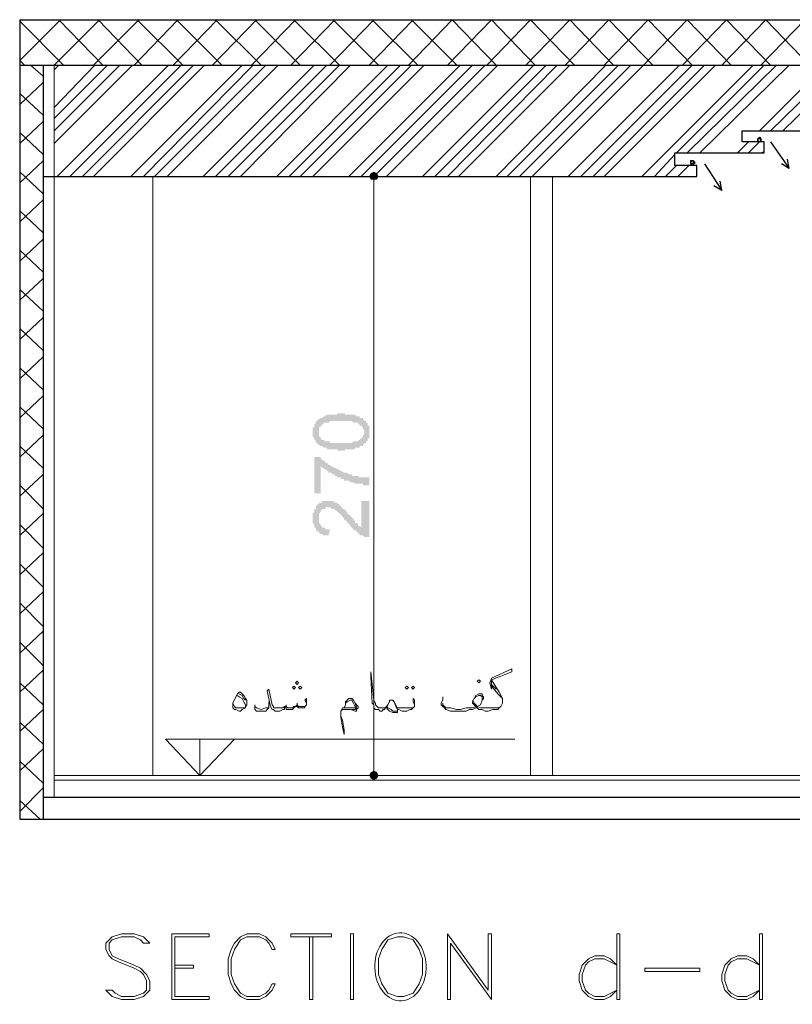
# Model space of a CAD drawing. Header units: metres. Extents: x 5.7 to 89.8, y 4 to 63.5.
# Tile 59 of 72: x 57.6 to 62.4, y 43.1 to 49.1. Entities that reach past the tile are written whole.
import ezdxf

# ---------------------------------------------------------------- set-up
doc = ezdxf.new("R2010")
doc.units = ezdxf.units.M
doc.header["$MEASUREMENT"] = 0
for name, color, linetype in [('PDF11_boresh-1', 7, 'Continuous'), ('PDF11_dim', 7, 'Continuous'), ('PDF11_halozen', 7, 'Continuous'), ('PDF11_hatch-borshi', 7, 'Continuous'), ('PDF11_kaff', 7, 'Continuous'), ('PDF11_Layer5', 7, 'Continuous'), ('PDF11_textt', 7, 'Continuous'), ('PDF11_wall', 7, 'Continuous'), ('PDF11_wall-asli', 7, 'Continuous')]:
    doc.layers.add(name, color=color, linetype=linetype)

msp = doc.modelspace()

# ---------------------------------------------------------------- hatches: boundary and pattern name
at = {"layer": 'PDF11_dim', "transparency": 33554559}
h = msp.add_hatch(color=256, dxfattribs=at)
h.paths.add_polyline_path([(59.6203, 46.4866), (59.6203, 46.4866), (59.6107, 46.4866), (59.6011, 46.4866), (59.6011, 46.4962), (59.5914, 46.4962), (59.5914, 46.4962), (59.5818, 46.4962), (59.5818, 46.4962), (59.5722, 46.4962), (59.5722, 46.4962), (59.5626, 46.4962), (59.5626, 46.4962), (59.5529, 46.4962), (59.5529, 46.4962), (59.5433, 46.4962), (59.5433, 46.4962), (59.5433, 46.4962), (59.5337, 46.4962), (59.5337, 46.5059), (59.524, 46.5059), (59.524, 46.5059), (59.524, 46.5059), (59.5144, 46.5059), (59.5144, 46.5059), (59.5048, 46.5155), (59.5048, 46.5155), (59.4951, 46.5155), (59.4951, 46.5155), (59.4855, 46.5251), (59.4855, 46.5251), (59.4855, 46.5251), (59.4759, 46.5251), (59.4759, 46.5347), (59.4759, 46.5347), (59.4662, 46.5347), (59.4662, 46.5444), (59.4662, 46.5444), (59.4662, 46.5444), (59.4566, 46.554), (59.4566, 46.554), (59.4566, 46.5636), (59.4566, 46.5636), (59.4566, 46.5636), (59.447, 46.5733), (59.447, 46.5733), (59.447, 46.5829), (59.447, 46.5829), (59.447, 46.5925), (59.447, 46.5925), (59.447, 46.6022), (59.447, 46.6022), (59.447, 46.6118), (59.447, 46.6118), (59.447, 46.6214), (59.447, 46.6214), (59.447, 46.6311), (59.447, 46.6311), (59.4566, 46.6311), (59.4566, 46.6407), (59.4566, 46.6407), (59.4566, 46.6503), (59.4566, 46.6503), (59.4566, 46.6503), (59.4662, 46.66), (59.4662, 46.66), (59.4662, 46.6696), (59.4759, 46.6696), (59.4759, 46.6696), (59.4759, 46.6792), (59.4855, 46.6792), (59.4855, 46.6792), (59.4951, 46.6888), (59.4951, 46.6888), (59.4951, 46.6888), (59.5048, 46.6888), (59.5048, 46.6888), (59.5144, 46.6985), (59.5144, 46.6985), (59.5144, 46.6985), (59.524, 46.6985), (59.524, 46.6985), (59.5337, 46.7081), (59.5337, 46.7081), (59.5433, 46.7081), (59.5433, 46.7081), (59.5529, 46.7081), (59.5529, 46.7081), (59.5529, 46.7081), (59.5626, 46.7081), (59.5626, 46.7081), (59.5722, 46.7081), (59.5722, 46.7081), (59.5818, 46.7081), (59.5818, 46.7081), (59.5914, 46.7081), (59.5914, 46.7081), (59.6011, 46.7177), (59.6011, 46.7177), (59.6107, 46.7177), (59.6203, 46.7177), (59.6203, 46.7177), (59.6203, 46.7177), (59.63, 46.7177), (59.63, 46.7177), (59.6396, 46.7177), (59.6492, 46.7081), (59.6492, 46.7081), (59.6589, 46.7081), (59.6589, 46.7081), (59.6685, 46.7081), (59.6685, 46.7081), (59.6781, 46.7081), (59.6781, 46.7081), (59.6878, 46.7081), (59.6878, 46.7081), (59.6974, 46.7081), (59.6974, 46.7081), (59.6974, 46.7081), (59.707, 46.7081), (59.707, 46.7081), (59.7167, 46.6985), (59.7167, 46.6985), (59.7167, 46.6985), (59.7263, 46.6985), (59.7263, 46.6985), (59.7359, 46.6985), (59.7359, 46.6888), (59.7455, 46.6888), (59.7455, 46.6888), (59.7552, 46.6888), (59.7552, 46.6792), (59.7552, 46.6792), (59.7648, 46.6792), (59.7648, 46.6792), (59.7648, 46.6696), (59.7744, 46.6696), (59.7744, 46.6696), (59.7744, 46.66), (59.7744, 46.66), (59.7841, 46.66), (59.7841, 46.6503), (59.7841, 46.6503), (59.7841, 46.6407), (59.7937, 46.6407), (59.7937, 46.6407), (59.7937, 46.6311), (59.7937, 46.6311), (59.7937, 46.6214), (59.7937, 46.6214), (59.7937, 46.6118), (59.7937, 46.6118), (59.7937, 46.6022), (59.7937, 46.6022), (59.7937, 46.5925), (59.7937, 46.5925), (59.7937, 46.5829), (59.7937, 46.5829), (59.7937, 46.5733), (59.7937, 46.5733), (59.7937, 46.5733), (59.7937, 46.5636), (59.7841, 46.5636), (59.7841, 46.554), (59.7841, 46.554), (59.7841, 46.5444), (59.7841, 46.5444), (59.7744, 46.5444), (59.7744, 46.5347), (59.7744, 46.5347), (59.7648, 46.5347), (59.7648, 46.5251), (59.7648, 46.5251), (59.7648, 46.5251), (59.7552, 46.5251), (59.7552, 46.5251), (59.7552, 46.5155), (59.7455, 46.5155), (59.7455, 46.5155), (59.7455, 46.5155), (59.7359, 46.5155), (59.7359, 46.5059), (59.7359, 46.5059), (59.7263, 46.5059), (59.7263, 46.5059), (59.7167, 46.5059), (59.7167, 46.5059), (59.707, 46.5059), (59.707, 46.4962), (59.707, 46.4962), (59.6974, 46.4962), (59.6974, 46.4962), (59.6878, 46.4962), (59.6878, 46.4962), (59.6781, 46.4962), (59.6685, 46.4962), (59.6685, 46.4962), (59.6589, 46.4962), (59.6589, 46.4962), (59.6492, 46.4962), (59.6492, 46.4962), (59.6396, 46.4866), (59.63, 46.4866), (59.63, 46.4866), (59.6203, 46.4866)], flags=0)
h.paths.add_polyline_path([(59.6203, 46.5347), (59.63, 46.5347), (59.6396, 46.5347), (59.6396, 46.5347), (59.6492, 46.5347), (59.6589, 46.5347), (59.6589, 46.5347), (59.6685, 46.5347), (59.6685, 46.5347), (59.6781, 46.5347), (59.6781, 46.5347), (59.6878, 46.5347), (59.6878, 46.5347), (59.6974, 46.5444), (59.6974, 46.5444), (59.707, 46.5444), (59.707, 46.5444), (59.707, 46.5444), (59.7167, 46.5444), (59.7167, 46.5444), (59.7263, 46.5444), (59.7263, 46.5444), (59.7263, 46.554), (59.7263, 46.554), (59.7359, 46.554), (59.7359, 46.554), (59.7359, 46.554), (59.7455, 46.5636), (59.7455, 46.5636), (59.7455, 46.5636), (59.7552, 46.5733), (59.7552, 46.5733), (59.7552, 46.5829), (59.7552, 46.5829), (59.7552, 46.5829), (59.7648, 46.5925), (59.7648, 46.5925), (59.7648, 46.6022), (59.7648, 46.6022), (59.7648, 46.6022), (59.7648, 46.6118), (59.7648, 46.6118), (59.7552, 46.6214), (59.7552, 46.6214), (59.7552, 46.6311), (59.7552, 46.6311), (59.7552, 46.6311), (59.7455, 46.6407), (59.7455, 46.6407), (59.7359, 46.6407), (59.7359, 46.6503), (59.7359, 46.6503), (59.7359, 46.6503), (59.7263, 46.6503), (59.7263, 46.66), (59.7263, 46.66), (59.7167, 46.66), (59.7167, 46.66), (59.7167, 46.66), (59.707, 46.66), (59.707, 46.66), (59.6974, 46.66), (59.6974, 46.66), (59.6878, 46.6696), (59.6878, 46.6696), (59.6878, 46.6696), (59.6781, 46.6696), (59.6685, 46.6696), (59.6685, 46.6696), (59.6589, 46.6696), (59.6589, 46.6696), (59.6492, 46.6696), (59.6396, 46.6696), (59.6396, 46.6696), (59.63, 46.6696), (59.6203, 46.6696), (59.6203, 46.6696), (59.6107, 46.6696), (59.6107, 46.6696), (59.6011, 46.6696), (59.5914, 46.6696), (59.5914, 46.6696), (59.5818, 46.6696), (59.5818, 46.6696), (59.5722, 46.6696), (59.5722, 46.6696), (59.5626, 46.6696), (59.5529, 46.6696), (59.5529, 46.6696), (59.5529, 46.6696), (59.5433, 46.66), (59.5433, 46.66), (59.5337, 46.66), (59.5337, 46.66), (59.524, 46.66), (59.524, 46.66), (59.524, 46.66), (59.5144, 46.66), (59.5144, 46.6503), (59.5144, 46.6503), (59.5144, 46.6503), (59.5144, 46.6503), (59.5048, 46.6503), (59.5048, 46.6407), (59.4951, 46.6407), (59.4951, 46.6407), (59.4951, 46.6311), (59.4855, 46.6311), (59.4855, 46.6214), (59.4855, 46.6214), (59.4855, 46.6214), (59.4855, 46.6118), (59.4855, 46.6118), (59.4855, 46.6022), (59.4855, 46.6022), (59.4855, 46.5925), (59.4855, 46.5925), (59.4855, 46.5925), (59.4855, 46.5829), (59.4855, 46.5829), (59.4855, 46.5733), (59.4951, 46.5733), (59.4951, 46.5636), (59.4951, 46.5636), (59.4951, 46.5636), (59.5048, 46.554), (59.5048, 46.554), (59.5048, 46.554), (59.5144, 46.554), (59.5144, 46.554), (59.5144, 46.554), (59.524, 46.5444), (59.524, 46.5444), (59.524, 46.5444), (59.5337, 46.5444), (59.5337, 46.5444), (59.5433, 46.5444), (59.5433, 46.5444), (59.5529, 46.5444), (59.5529, 46.5347), (59.5626, 46.5347), (59.5626, 46.5347), (59.5722, 46.5347), (59.5722, 46.5347), (59.5818, 46.5347), (59.5818, 46.5347), (59.5914, 46.5347), (59.5914, 46.5347), (59.6011, 46.5347), (59.6107, 46.5347), (59.6107, 46.5347), (59.6203, 46.5347), (59.6203, 46.5347)], flags=0)
for points in [[(59.4951, 46.2265), (59.4566, 46.2265), (59.4566, 46.4481), (59.4855, 46.4481), (59.4855, 46.4481), (59.4951, 46.4481), (59.4951, 46.4384), (59.4951, 46.4384), (59.5048, 46.4384), (59.5048, 46.4288), (59.5048, 46.4288), (59.5144, 46.4288), (59.5144, 46.4288), (59.524, 46.4192), (59.524, 46.4192), (59.524, 46.4192), (59.5337, 46.4095), (59.5337, 46.4095), (59.5433, 46.4095), (59.5433, 46.4095), (59.5433, 46.3999), (59.5529, 46.3999), (59.5529, 46.3999), (59.5626, 46.3903), (59.5626, 46.3903), (59.5722, 46.3903), (59.5722, 46.3903), (59.5818, 46.3806), (59.5818, 46.3806), (59.5914, 46.3806), (59.5914, 46.3806), (59.5914, 46.3806), (59.6011, 46.371), (59.6011, 46.371), (59.6107, 46.371), (59.6107, 46.371), (59.6203, 46.3614), (59.6203, 46.3614), (59.63, 46.3614), (59.63, 46.3614), (59.63, 46.3614), (59.6396, 46.3518), (59.6396, 46.3518), (59.6492, 46.3518), (59.6492, 46.3518), (59.6589, 46.3518), (59.6589, 46.3518), (59.6685, 46.3421), (59.6685, 46.3421), (59.6781, 46.3421), (59.6781, 46.3421), (59.6878, 46.3421), (59.6878, 46.3421), (59.6878, 46.3325), (59.6974, 46.3325), (59.6974, 46.3325), (59.707, 46.3325), (59.707, 46.3325), (59.7167, 46.3325), (59.7167, 46.3325), (59.7263, 46.3325), (59.7263, 46.3325), (59.7359, 46.3229), (59.7359, 46.3229), (59.7455, 46.3229), (59.7455, 46.3229), (59.7552, 46.3229), (59.7552, 46.3229), (59.7648, 46.3229), (59.7648, 46.3229), (59.7744, 46.3229), (59.7744, 46.3229), (59.7841, 46.3229), (59.7841, 46.3229), (59.7937, 46.3229), (59.7937, 46.2747), (59.7841, 46.2747), (59.7841, 46.2747), (59.7744, 46.2747), (59.7744, 46.2747), (59.7744, 46.2747), (59.7648, 46.2747), (59.7648, 46.2747), (59.7552, 46.2747), (59.7552, 46.2843), (59.7455, 46.2843), (59.7455, 46.2843), (59.7359, 46.2843), (59.7359, 46.2843), (59.7263, 46.2843), (59.7263, 46.2843), (59.7167, 46.2843), (59.7167, 46.2843), (59.707, 46.2843), (59.6974, 46.294), (59.6974, 46.294), (59.6974, 46.294), (59.6878, 46.294), (59.6878, 46.294), (59.6781, 46.294), (59.6781, 46.294), (59.6685, 46.3036), (59.6685, 46.3036), (59.6589, 46.3036), (59.6589, 46.3036), (59.6492, 46.3036), (59.6492, 46.3036), (59.6396, 46.3036), (59.6396, 46.3132), (59.63, 46.3132), (59.63, 46.3132), (59.63, 46.3132), (59.6203, 46.3132), (59.6203, 46.3229), (59.6107, 46.3229), (59.6107, 46.3229), (59.6011, 46.3229), (59.6011, 46.3229), (59.5914, 46.3325), (59.5914, 46.3325), (59.5818, 46.3325), (59.5818, 46.3325), (59.5818, 46.3421), (59.5722, 46.3421), (59.5722, 46.3421), (59.5626, 46.3421), (59.5626, 46.3518), (59.5529, 46.3518), (59.5529, 46.3518), (59.5433, 46.3518), (59.5433, 46.3614), (59.5433, 46.3614), (59.5337, 46.3614), (59.5337, 46.371), (59.524, 46.371), (59.524, 46.371), (59.524, 46.371), (59.5144, 46.3806), (59.5144, 46.3806), (59.5048, 46.3806), (59.5048, 46.3903), (59.5048, 46.3903), (59.4951, 46.3903), (59.4951, 46.3903), (59.4951, 46.3999)], [(59.7455, 46.1784), (59.7937, 46.1784), (59.7937, 45.9569), (59.7841, 45.9569), (59.7841, 45.9569), (59.7744, 45.9569), (59.7744, 45.9569), (59.7648, 45.9569), (59.7648, 45.9569), (59.7648, 45.9569), (59.7552, 45.9665), (59.7552, 45.9665), (59.7455, 45.9665), (59.7455, 45.9665), (59.7359, 45.9665), (59.7359, 45.9761), (59.7359, 45.9761), (59.7263, 45.9761), (59.7263, 45.9858), (59.7167, 45.9858), (59.7167, 45.9858), (59.7167, 45.9858), (59.7167, 45.9954), (59.707, 45.9954), (59.707, 45.9954), (59.707, 45.9954), (59.6974, 46.005), (59.6974, 46.005), (59.6974, 46.005), (59.6878, 46.0147), (59.6878, 46.0147), (59.6878, 46.0147), (59.6781, 46.0243), (59.6781, 46.0243), (59.6781, 46.0339), (59.6685, 46.0339), (59.6685, 46.0436), (59.6685, 46.0436), (59.6589, 46.0436), (59.6589, 46.0532), (59.6492, 46.0532), (59.6492, 46.0628), (59.6396, 46.0628), (59.6396, 46.0725), (59.6396, 46.0725), (59.63, 46.0821), (59.63, 46.0821), (59.63, 46.0821), (59.6203, 46.0917), (59.6203, 46.0917), (59.6203, 46.0917), (59.6107, 46.1013), (59.6107, 46.1013), (59.6107, 46.1013), (59.6011, 46.111), (59.6011, 46.111), (59.6011, 46.111), (59.6011, 46.111), (59.5914, 46.1206), (59.5914, 46.1206), (59.5914, 46.1206), (59.5818, 46.1206), (59.5818, 46.1302), (59.5722, 46.1302), (59.5722, 46.1302), (59.5626, 46.1302), (59.5626, 46.1302), (59.5529, 46.1399), (59.5529, 46.1399), (59.5529, 46.1399), (59.5433, 46.1399), (59.5433, 46.1399), (59.5337, 46.1399), (59.5337, 46.1399), (59.524, 46.1399), (59.524, 46.1302), (59.5144, 46.1302), (59.5144, 46.1302), (59.5144, 46.1302), (59.5048, 46.1302), (59.5048, 46.1206), (59.4951, 46.1206), (59.4951, 46.1206), (59.4951, 46.1206), (59.4951, 46.111), (59.4951, 46.111), (59.4855, 46.1013), (59.4855, 46.1013), (59.4855, 46.1013), (59.4855, 46.0917), (59.4855, 46.0917), (59.4855, 46.0821), (59.4855, 46.0821), (59.4855, 46.0725), (59.4855, 46.0725), (59.4855, 46.0628), (59.4855, 46.0628), (59.4855, 46.0532), (59.4855, 46.0532), (59.4855, 46.0436), (59.4855, 46.0436), (59.4951, 46.0339), (59.4951, 46.0339), (59.4951, 46.0339), (59.4951, 46.0243), (59.5048, 46.0243), (59.5048, 46.0243), (59.5048, 46.0147), (59.5144, 46.0147), (59.5144, 46.0147), (59.5144, 46.0147), (59.524, 46.0147), (59.524, 46.005), (59.5337, 46.005), (59.5337, 46.005), (59.5433, 46.005), (59.5433, 46.005), (59.5529, 46.005), (59.5433, 45.9665), (59.5433, 45.9665), (59.5337, 45.9665), (59.5337, 45.9665), (59.524, 45.9665), (59.524, 45.9665), (59.5144, 45.9665), (59.5144, 45.9665), (59.5048, 45.9761), (59.5048, 45.9761), (59.4951, 45.9761), (59.4951, 45.9761), (59.4951, 45.9761), (59.4855, 45.9858), (59.4855, 45.9858), (59.4855, 45.9858), (59.4759, 45.9954), (59.4759, 45.9954), (59.4759, 45.9954), (59.4662, 45.9954), (59.4662, 46.005), (59.4662, 46.005), (59.4662, 46.0147), (59.4566, 46.0147), (59.4566, 46.0147), (59.4566, 46.0243), (59.4566, 46.0243), (59.4566, 46.0339), (59.4566, 46.0339), (59.447, 46.0436), (59.447, 46.0436), (59.447, 46.0532), (59.447, 46.0532), (59.447, 46.0628), (59.447, 46.0628), (59.447, 46.0725), (59.447, 46.0725), (59.447, 46.0821), (59.447, 46.0821), (59.447, 46.0917), (59.447, 46.0917), (59.447, 46.1013), (59.447, 46.1013), (59.4566, 46.111), (59.4566, 46.111), (59.4566, 46.1206), (59.4566, 46.1206), (59.4566, 46.1302), (59.4566, 46.1302), (59.4662, 46.1302), (59.4662, 46.1399), (59.4662, 46.1399), (59.4662, 46.1495), (59.4759, 46.1495), (59.4759, 46.1495), (59.4759, 46.1495), (59.4759, 46.1591), (59.4855, 46.1591), (59.4855, 46.1591), (59.4855, 46.1688), (59.4951, 46.1688), (59.4951, 46.1688), (59.5048, 46.1688), (59.5048, 46.1688), (59.5048, 46.1784), (59.5144, 46.1784), (59.5144, 46.1784), (59.524, 46.1784), (59.524, 46.1784), (59.5337, 46.1784), (59.5337, 46.1784), (59.5433, 46.1784), (59.5433, 46.1784), (59.5433, 46.1784), (59.5529, 46.1784), (59.5529, 46.1784), (59.5626, 46.1784), (59.5626, 46.1784), (59.5722, 46.1784), (59.5722, 46.1784), (59.5818, 46.1688), (59.5818, 46.1688), (59.5818, 46.1688), (59.5914, 46.1688), (59.5914, 46.1688), (59.6011, 46.1688), (59.6011, 46.1591), (59.6011, 46.1591), (59.6107, 46.1591), (59.6107, 46.1495), (59.6203, 46.1495), (59.6203, 46.1495), (59.6203, 46.1399), (59.63, 46.1399), (59.63, 46.1399), (59.63, 46.1399), (59.63, 46.1302), (59.6396, 46.1302), (59.6396, 46.1302), (59.6396, 46.1302), (59.6492, 46.1206), (59.6492, 46.1206), (59.6492, 46.1206), (59.6589, 46.111), (59.6589, 46.111), (59.6589, 46.1013), (59.6685, 46.1013), (59.6685, 46.0917), (59.6781, 46.0917), (59.6781, 46.0917), (59.6781, 46.0821), (59.6878, 46.0821), (59.6878, 46.0725), (59.6974, 46.0725), (59.6974, 46.0628), (59.6974, 46.0628), (59.707, 46.0532), (59.707, 46.0532), (59.707, 46.0436), (59.7167, 46.0436), (59.7167, 46.0436), (59.7167, 46.0436), (59.7263, 46.0339), (59.7263, 46.0339), (59.7263, 46.0339), (59.7263, 46.0339), (59.7263, 46.0243), (59.7359, 46.0243), (59.7359, 46.0243), (59.7455, 46.0147), (59.7455, 46.0147), (59.7455, 46.0147), (59.7455, 46.0147)]]:
    msp.add_hatch(color=256, dxfattribs=at).paths.add_polyline_path(points)

# ---------------------------------------------------------------- linework, layer by layer
at = {"layer": 'PDF11_boresh-1', "lineweight": 25}
for points in [[(57.7904, 48.1721), (61.8066, 48.1721), (61.8066, 48.2395), (61.6718, 48.2395), (61.6718, 48.3165), (62.2208, 48.3165), (62.2208, 48.3839), (62.0859, 48.3839), (62.0859, 48.4514), (63.0394, 48.4514)], [(62.2593, 48.3839), (62.3749, 48.2202), (62.3652, 48.278)], [(61.8548, 48.2491), (61.9607, 48.0854), (61.9511, 48.1432)], [(62.3749, 48.2202), (62.3267, 48.2491)], [(61.9607, 48.0854), (61.9126, 48.1143)]]:
    msp.add_lwpolyline(points, dxfattribs=at)
at = {"layer": 'PDF11_dim', "lineweight": 20}
for points in [[(59.8226, 48.1721), (59.7455, 48.1721)], [(59.8226, 48.1528), (59.8226, 48.1239), (59.8226, 44.5507), (59.8226, 44.5218)], [(59.8226, 44.4929), (59.7455, 44.4929)]]:
    msp.add_lwpolyline(points, dxfattribs=at)
at = {"layer": 'PDF11_dim', "transparency": 33554559}
for points in [[(59.8033, 48.1913), (59.8226, 48.1721), (59.7937, 48.1721)], [(59.8226, 48.1721), (59.7937, 48.1721), (59.8033, 48.1528)], [(59.8226, 48.2009), (59.8033, 48.1913), (59.8226, 48.1721)], [(59.8033, 48.1528), (59.8226, 48.1528), (59.8226, 48.1721)], [(59.8419, 48.1913), (59.8226, 48.1721), (59.8226, 48.2009)], [(59.8515, 48.1721), (59.8419, 48.1913), (59.8226, 48.1721)], [(59.8226, 48.1528), (59.8226, 48.1721), (59.8419, 48.1528)], [(59.8226, 48.1721), (59.8419, 48.1528), (59.8515, 48.1721)], [(59.8226, 44.5218), (59.8226, 44.4929), (59.8033, 44.5122)], [(59.8419, 44.5122), (59.8226, 44.5218), (59.8226, 44.4929)], [(59.8226, 44.4929), (59.8033, 44.5122), (59.7937, 44.4929)], [(59.7937, 44.4929), (59.8033, 44.4737), (59.8226, 44.4929)], [(59.8033, 44.4737), (59.8226, 44.4929), (59.8226, 44.464)], [(59.8226, 44.4929), (59.8515, 44.4929), (59.8419, 44.5122)], [(59.8226, 44.464), (59.8419, 44.4737), (59.8226, 44.4929)], [(59.8419, 44.4737), (59.8226, 44.4929), (59.8515, 44.4929)]]:
    msp.add_solid(points, dxfattribs=at)
at = {"layer": 'PDF11_halozen', "lineweight": 25}
for points in [[(62.2015, 48.3936), (62.2015, 48.3839), (62.1919, 48.3839), (62.1822, 48.3839), (62.1822, 48.3936), (62.1822, 48.4032), (62.1919, 48.4128), (62.2015, 48.4032), (62.2015, 48.3936), (62.2015, 48.4032), (62.1919, 48.4032), (62.1822, 48.4032), (62.1822, 48.3936), (62.1919, 48.3839)], [(61.7874, 48.2587), (61.7874, 48.2684), (61.7777, 48.2684), (61.7681, 48.2587), (61.7777, 48.2491), (61.7874, 48.2491)], [(61.797, 48.2587), (61.7874, 48.2684), (61.7777, 48.2684), (61.7681, 48.2684), (61.7681, 48.2587), (61.7681, 48.2491), (61.7777, 48.2491), (61.7874, 48.2491)]]:
    msp.add_lwpolyline(points, close=True, dxfattribs=at)
at = {"layer": 'PDF11_hatch-borshi', "lineweight": 18}
for points in [[(57.9156, 48.8559), (57.6459, 49.1255), (57.6556, 49.1352)], [(57.6748, 48.8559), (57.6459, 48.8848), (57.8964, 49.1352)], [(57.8578, 48.8559), (58.1371, 49.1352)], [(58.1564, 48.8559), (57.8867, 49.1352)], [(58.0986, 48.8559), (58.3779, 49.1352)], [(58.3972, 48.8559), (58.1275, 49.1352)], [(58.349, 48.8559), (58.6187, 49.1352)], [(58.6476, 48.8559), (58.3683, 49.1352)], [(58.5898, 48.8559), (58.8595, 49.1352)], [(58.8884, 48.8559), (58.6091, 49.1352)], [(58.8306, 48.8559), (59.1003, 49.1352)], [(59.1291, 48.8559), (58.8498, 49.1352)], [(58.9269, 48.1721), (59.6107, 48.8559), (59.3314, 49.1352)], [(59.0714, 48.8559), (59.341, 49.1352)], [(59.3699, 48.8559), (59.0906, 49.1352)], [(59.3121, 48.8559), (59.5818, 49.1352)], [(59.5529, 48.8559), (59.8226, 49.1352)], [(59.8515, 48.8559), (59.5722, 49.1352)], [(59.7937, 48.8559), (60.0634, 49.1352)], [(60.0923, 48.8559), (59.813, 49.1352)], [(60.0345, 48.8559), (60.3042, 49.1352), (60.5738, 48.8559)], [(60.333, 48.8559), (60.0537, 49.1352)], [(60.2753, 48.8559), (60.5449, 49.1352), (60.8146, 48.8559)], [(60.516, 48.8559), (60.7857, 49.1352), (61.0554, 48.8559)], [(60.7568, 48.8559), (61.0265, 49.1352), (61.2962, 48.8559)], [(60.7953, 48.1721), (61.4792, 48.8559), (61.7488, 49.1352), (62.0185, 48.8559)], [(60.9976, 48.8559), (61.2673, 49.1352), (61.5369, 48.8559)], [(61.2384, 48.8559), (61.5081, 49.1352), (61.7777, 48.8559), (61.0939, 48.1721)], [(61.7199, 48.8559), (61.9896, 49.1352), (62.2593, 48.8559)], [(61.9607, 48.8559), (62.2304, 49.1352), (62.5001, 48.8559)], [(62.2015, 48.8559), (62.4712, 49.1352), (62.7408, 48.8559)], [(57.6459, 48.8559), (57.6459, 48.8559)], [(57.7904, 48.7884), (57.7134, 48.8559)], [(57.8578, 48.5958), (58.1082, 48.8559)], [(57.8578, 48.5284), (58.1853, 48.8559)], [(57.8578, 48.4514), (58.2623, 48.8559)], [(57.8578, 48.827), (57.8867, 48.8559)], [(57.8578, 48.3743), (58.3394, 48.8559)], [(57.8771, 48.1721), (58.5609, 48.8559)], [(57.9541, 48.1721), (58.638, 48.8559)], [(58.0312, 48.1721), (58.715, 48.8559)], [(58.0986, 48.1721), (58.7824, 48.8559)], [(58.3298, 48.1721), (59.0136, 48.8559)], [(58.4068, 48.1721), (59.081, 48.8559)], [(58.4742, 48.1721), (59.158, 48.8559)], [(58.5513, 48.1721), (59.2351, 48.8559)], [(58.7728, 48.1721), (59.4566, 48.8559)], [(58.8498, 48.1721), (59.5337, 48.8559)], [(59.0039, 48.1721), (59.6781, 48.8559)], [(59.2255, 48.1721), (59.9093, 48.8559)], [(59.3025, 48.1721), (59.9863, 48.8559)], [(59.3699, 48.1721), (60.0537, 48.8559)], [(59.447, 48.1721), (60.1308, 48.8559)], [(59.6685, 48.1721), (60.3523, 48.8559)], [(59.7455, 48.1721), (60.4294, 48.8559)], [(59.8226, 48.1721), (60.5064, 48.8559)], [(59.8996, 48.1721), (60.5835, 48.8559)], [(60.1212, 48.1721), (60.805, 48.8559)], [(60.1982, 48.1721), (60.882, 48.8559)], [(60.2753, 48.1721), (60.9494, 48.8559)], [(60.3427, 48.1721), (61.0265, 48.8559)], [(60.5738, 48.1721), (61.248, 48.8559)], [(60.6412, 48.1721), (61.3251, 48.8559)], [(60.7183, 48.1721), (61.4021, 48.8559)], [(61.0169, 48.1721), (61.7007, 48.8559)], [(61.171, 48.1721), (61.8548, 48.8559)], [(61.2384, 48.1721), (61.9222, 48.8559)], [(61.4695, 48.1721), (62.1533, 48.8559)], [(61.6814, 48.3165), (62.2208, 48.8559)], [(61.7488, 48.3165), (62.2978, 48.8559)], [(61.8259, 48.3165), (62.3749, 48.8559)], [(62.1919, 48.4514), (62.5964, 48.8559)], [(62.2593, 48.4514), (62.6734, 48.8559)], [(62.3363, 48.4514), (62.7505, 48.8559)], [(57.6459, 48.6151), (57.7904, 48.7499)], [(57.7904, 48.5477), (57.6459, 48.6825)], [(57.6459, 48.3743), (57.7904, 48.5091)], [(57.7904, 48.3069), (57.6459, 48.4417)], [(62.057, 48.3165), (62.1245, 48.3839)], [(62.1245, 48.3165), (62.1919, 48.3839)], [(57.6459, 48.1335), (57.7904, 48.2684)], [(61.5466, 48.1721), (61.6718, 48.3069)], [(62.2015, 48.3165), (62.2208, 48.3262)], [(61.614, 48.1721), (61.6814, 48.2395)], [(61.691, 48.1721), (61.7585, 48.2395)], [(57.7904, 48.0661), (57.6459, 48.2009)], [(57.6459, 47.8927), (57.7904, 48.0276)], [(57.7904, 47.8253), (57.6459, 47.9602)], [(57.6459, 47.652), (57.7904, 47.7868)], [(57.7904, 47.5845), (57.6459, 47.7194)], [(57.6459, 47.4112), (57.7904, 47.546)], [(57.7904, 47.3438), (57.6459, 47.4786)], [(57.6459, 47.1704), (57.7904, 47.3052)], [(57.7904, 47.103), (57.6459, 47.2378)], [(57.6459, 46.9296), (57.7904, 47.0645)], [(57.7904, 46.8622), (57.6459, 46.997)], [(57.6459, 46.6888), (57.7904, 46.8237)], [(57.7904, 46.6214), (57.6459, 46.7563)], [(57.6459, 46.4481), (57.7904, 46.5829)], [(57.7904, 46.3806), (57.6459, 46.5155)], [(57.6459, 46.2073), (57.7904, 46.3421)], [(57.7904, 46.1302), (57.6459, 46.2747)], [(57.6459, 45.9665), (57.7904, 46.1013)], [(57.7904, 45.8895), (57.6459, 46.0339)], [(57.6459, 45.7257), (57.7904, 45.8606)], [(57.7904, 45.6487), (57.6459, 45.7931)], [(57.6459, 45.4849), (57.7904, 45.6198)], [(57.7904, 45.4079), (57.6459, 45.5524)], [(57.6459, 45.2442), (57.7904, 45.379)], [(57.7904, 45.1671), (57.6459, 45.3116)], [(57.6459, 45.0034), (57.7904, 45.1382)], [(57.7904, 44.9263), (57.6459, 45.0612)], [(57.6459, 44.7626), (57.7904, 44.8974)], [(57.7904, 44.6856), (57.6459, 44.8204)], [(57.6459, 44.5218), (57.7904, 44.6567)], [(57.7904, 44.4448), (57.6459, 44.5796)], [(57.6459, 44.2714), (57.7904, 44.4159)], [(57.7711, 44.2233), (57.6459, 44.3388)]]:
    msp.add_lwpolyline(points, dxfattribs=at)
at = {"layer": 'PDF11_kaff', "lineweight": 20}
for points in [[(57.8578, 48.8559), (57.8578, 44.3581)], [(57.8578, 44.4929), (66.786, 44.4929)], [(57.8578, 44.464), (66.786, 44.464)]]:
    msp.add_lwpolyline(points, dxfattribs=at)
at = {"layer": 'PDF11_Layer5', "lineweight": 13}
for points in [[(58.4646, 48.1721), (58.4646, 44.4929)], [(60.7857, 48.1721), (60.7857, 44.4929)], [(60.9206, 48.1721), (60.9206, 44.4929)]]:
    msp.add_lwpolyline(points, dxfattribs=at)
at = {"layer": 'PDF11_textt', "lineweight": 20}
for points in [[(60.073, 44.9167), (60.073, 44.9263), (60.0634, 44.9456), (60.0634, 44.9552), (60.0634, 44.9649), (60.073, 44.9552), (60.073, 44.936), (60.073, 44.9167), (60.0634, 44.9071), (60.0537, 44.8974), (60.0441, 44.8974), (60.0248, 44.8878), (59.996, 44.8878), (59.9767, 44.8974), (59.9671, 44.8974), (59.9574, 44.9167), (59.9478, 44.9456), (59.9382, 44.9552), (59.9285, 44.9552), (59.9189, 44.9552), (59.9189, 44.9456), (59.9093, 44.9263), (59.8996, 44.9071), (59.89, 44.9071), (59.89, 44.8974), (59.8804, 44.8974), (59.8707, 44.8878), (59.8611, 44.8878), (59.8515, 44.8974), (59.8322, 44.8974), (59.8226, 44.9071), (59.8226, 44.9263), (59.813, 44.936), (59.8033, 45.0997), (59.8033, 45.1286), (59.8226, 44.9552), (59.8322, 44.936), (59.8322, 44.9263), (59.8419, 44.9167), (59.8515, 44.9071), (59.8611, 44.9071), (59.8707, 44.9071), (59.89, 44.9071), (59.8996, 44.9167), (59.9093, 44.9263)], [(60.2464, 44.9745), (60.2464, 44.9552), (60.2367, 44.936), (60.2367, 44.9263), (60.2464, 44.9167), (60.256, 44.9071), (60.2656, 44.8974), (60.2945, 44.8878), (60.333, 44.8878), (60.3523, 44.8878), (60.3908, 44.8878), (60.4101, 44.8974), (60.4294, 44.8974), (60.4486, 44.9071), (60.4583, 44.9167), (60.4583, 44.9071), (60.4679, 44.8974), (60.4871, 44.8974), (60.5064, 44.8878), (60.516, 44.8878), (60.5257, 44.8878), (60.5546, 44.8974), (60.5835, 44.8974), (60.5931, 44.9071), (60.6027, 44.9167), (60.6124, 44.936), (60.6124, 44.9456), (60.6124, 44.9649), (60.5931, 45.0034), (60.5449, 45.0804), (60.6701, 45.1286), (60.6701, 45.1479), (60.5449, 45.0901), (60.5353, 45.0612), (60.5449, 45.0226), (60.5449, 45.0804)], [(59.4085, 44.936), (59.3988, 44.9552), (59.4085, 44.9649), (59.4085, 44.9456), (59.4085, 44.936), (59.4085, 44.9263), (59.3988, 44.9167), (59.3988, 44.9071), (59.3796, 44.9071), (59.3699, 44.9071), (59.3603, 44.9071), (59.3507, 44.9167), (59.341, 44.9167), (59.3314, 44.9071), (59.3218, 44.8974), (59.3121, 44.8974), (59.3025, 44.8974), (59.2832, 44.8974), (59.2832, 44.9071), (59.2736, 44.9167), (59.2736, 44.8974), (59.264, 44.8974), (59.2447, 44.8878), (59.2255, 44.8878), (59.2158, 44.8878), (59.2062, 44.8974), (59.1966, 44.8974), (59.1869, 44.9167), (59.1677, 45.013), (59.1773, 45.0226), (59.1966, 44.9263), (59.2062, 44.9167), (59.2062, 44.9071), (59.2158, 44.9071), (59.2255, 44.9071), (59.2544, 44.9071), (59.264, 44.9071), (59.2736, 44.9167), (59.2832, 44.9167), (59.2929, 44.9071), (59.3025, 44.9071), (59.3218, 44.9071), (59.3314, 44.9167), (59.341, 44.9167), (59.3507, 44.9263), (59.3603, 44.9167), (59.3699, 44.9167), (59.3892, 44.9167), (59.3988, 44.9167), (59.4085, 44.9263)], [(60.5449, 45.0515), (60.5738, 45.0226)], [(60.5449, 45.0419), (60.5835, 44.9938), (60.6124, 44.9649)], [(58.9847, 44.9841), (58.9943, 44.9745), (59.0136, 44.9649), (59.0232, 44.9456), (59.0328, 44.9263), (59.0328, 44.9167)], [(58.9943, 44.9938), (59.0136, 44.9841), (59.0232, 44.9649), (59.0328, 44.9552)], [(59.1773, 44.9456), (59.1773, 44.9263), (59.1773, 44.9071), (59.1677, 44.8974), (59.158, 44.8878), (59.1388, 44.8878), (59.1195, 44.8878), (59.1003, 44.8878), (59.0906, 44.8974), (59.0906, 44.9071), (59.0906, 44.9167), (59.0906, 44.9263)], [(59.6396, 44.9071), (59.6492, 44.9263), (59.6492, 44.9456), (59.6589, 44.9552), (59.6685, 44.9649), (59.6781, 44.9649), (59.6878, 44.9649), (59.6974, 44.9552), (59.707, 44.936), (59.7263, 44.9167), (59.7263, 44.9071), (59.7167, 44.8974), (59.7167, 44.8878), (59.707, 44.8878), (59.6781, 44.8974), (59.6396, 44.8974), (59.63, 44.8974), (59.6203, 44.8878)], [(59.6492, 44.9263), (59.6492, 44.936), (59.6589, 44.9456), (59.6781, 44.9552), (59.6878, 44.9552), (59.6974, 44.936), (59.707, 44.9167), (59.707, 44.9071), (59.6974, 44.9071), (59.6781, 44.9071), (59.6396, 44.9071), (59.63, 44.9071), (59.6203, 44.8878), (59.6203, 44.8782), (59.6203, 44.8589), (59.6203, 44.8493), (59.63, 44.7915), (59.6396, 44.7433), (59.6396, 44.753), (59.6396, 44.7722), (59.63, 44.83), (59.6203, 44.8589)], [(59.9478, 44.9456), (59.9574, 44.9263), (59.9671, 44.8974), (59.9671, 44.8878), (59.9574, 44.8878), (59.9382, 44.8878), (59.9285, 44.8974), (59.9093, 44.9071), (59.8996, 44.9167)], [(60.6027, 44.9167), (60.5835, 44.9071), (60.5642, 44.9071), (60.5257, 44.9071), (60.516, 44.9071), (60.5064, 44.9071), (60.4871, 44.9071), (60.4775, 44.9071), (60.4583, 44.9167), (60.4775, 44.9263), (60.4871, 44.9552), (60.4968, 44.9649), (60.4968, 44.9745), (60.4871, 44.9841), (60.4871, 44.9938), (60.4775, 44.9938), (60.4679, 44.9938), (60.4486, 44.9841), (60.439, 44.9649), (60.4294, 44.9456), (60.4294, 44.936), (60.439, 44.9263), (60.4486, 44.9167), (60.4294, 44.9071), (60.3908, 44.9071), (60.3523, 44.8974), (60.333, 44.8974), (60.2945, 44.9071), (60.2656, 44.9071), (60.256, 44.9167), (60.2464, 44.9263), (60.2464, 44.936)], [(60.4294, 44.9552), (60.439, 44.936), (60.4486, 44.9263), (60.4583, 44.9167)], [(60.4871, 44.9552), (60.4871, 44.9649), (60.4871, 44.9745), (60.4775, 44.9841), (60.4679, 44.9841), (60.4486, 44.9745), (60.439, 44.9649)], [(59.0328, 44.9071), (59.0039, 44.9071), (58.9943, 44.9071), (58.975, 44.9071), (58.9654, 44.9167), (58.9558, 44.936)], [(59.0906, 44.9167), (59.1003, 44.9071), (59.1291, 44.8974), (59.158, 44.9071), (59.1677, 44.9071), (59.1773, 44.9071)], [(59.2832, 44.9263), (59.2832, 44.9167)], [(59.3507, 44.936), (59.3507, 44.9263)], [(59.707, 44.936), (59.7167, 44.9071), (59.707, 44.8974), (59.6878, 44.8974)], [(59.9671, 44.8974), (59.9671, 44.8878), (59.9671, 44.8782), (59.9574, 44.8782), (59.9382, 44.8782), (59.9189, 44.8878), (59.9093, 44.8974), (59.8996, 44.9071)], [(59.9574, 44.9167), (59.9671, 44.9071), (59.9767, 44.9071), (59.996, 44.9071), (60.0248, 44.9071), (60.0537, 44.9071), (60.0634, 44.9071)], [(58.9654, 44.7145), (58.7535, 44.4929), (58.5416, 44.7145), (60.6894, 44.7145)], [(58.7535, 44.4929), (58.7535, 44.7145)], [(59.4277, 43.5009), (59.4277, 43.1157), (59.447, 43.1157), (59.447, 43.5009)], [(58.5994, 43.3276), (58.715, 43.3276), (58.715, 43.3083), (58.5994, 43.3083)]]:
    msp.add_lwpolyline(points, dxfattribs=at)
for points in [[(59.3507, 45.0515), (59.3603, 45.0612), (59.3507, 45.0708), (59.341, 45.0612)], [(60.4679, 45.0612), (60.4775, 45.0708), (60.4679, 45.0804), (60.4583, 45.0708)], [(58.9943, 45.0034), (59.0039, 45.0034), (59.0232, 44.9841), (59.0328, 44.9649), (59.0425, 44.9552), (59.0425, 44.936), (59.0425, 44.9263), (59.0328, 44.9167), (59.0328, 44.9071), (59.0136, 44.8974), (59.0039, 44.8878), (58.9943, 44.8878), (58.975, 44.8974), (58.9654, 44.8974), (58.9558, 44.9071), (58.9558, 44.9167), (58.9558, 44.936), (58.975, 44.9745), (58.9847, 44.9938)], [(59.3314, 45.0226), (59.341, 45.0323), (59.3314, 45.0419), (59.3218, 45.0323)], [(59.3699, 45.0226), (59.3796, 45.0323), (59.3699, 45.0419), (59.3603, 45.0323)], [(60.0248, 45.0419), (60.0345, 45.0323), (60.0248, 45.0226), (60.0152, 45.0323)], [(60.0634, 45.0419), (60.073, 45.0323), (60.0634, 45.0226), (60.0537, 45.0323)], [(58.1757, 43.1735), (58.2142, 43.1349), (58.272, 43.1157), (58.349, 43.1157), (58.4068, 43.1349), (58.4453, 43.1735), (58.4453, 43.2312), (58.4261, 43.2698), (58.3875, 43.3083), (58.349, 43.3276), (58.2527, 43.3661), (58.2142, 43.3853), (58.1949, 43.4239), (58.1949, 43.4624), (58.2142, 43.4817), (58.272, 43.5009), (58.349, 43.5009), (58.3875, 43.4817), (58.4068, 43.4624), (58.4453, 43.4624), (58.4068, 43.5009), (58.349, 43.5202), (58.272, 43.5202), (58.2142, 43.5009), (58.1757, 43.4624), (58.1757, 43.4239), (58.1949, 43.3853), (58.2142, 43.3661), (58.2527, 43.3468), (58.349, 43.3083), (58.3875, 43.289), (58.4068, 43.2698), (58.4261, 43.2312), (58.4261, 43.1735), (58.4068, 43.1542), (58.349, 43.1349), (58.272, 43.1349), (58.2334, 43.1542), (58.2142, 43.1735)], [(58.5802, 43.1157), (58.8113, 43.1157), (58.8113, 43.1349), (58.5994, 43.1349), (58.5994, 43.5009), (58.8113, 43.5009), (58.8113, 43.5202), (58.5802, 43.5202)], [(59.2158, 43.212), (59.1966, 43.212), (59.1773, 43.1735), (59.158, 43.1542), (59.1195, 43.1349), (59.0425, 43.1349), (59.0039, 43.1542), (58.9654, 43.212), (58.9462, 43.2698), (58.9462, 43.3661), (58.9654, 43.4239), (59.0039, 43.4817), (59.0425, 43.5009), (59.1195, 43.5009), (59.158, 43.4817), (59.1773, 43.4624), (59.1966, 43.4239), (59.2158, 43.4239), (59.1966, 43.4624), (59.158, 43.5009), (59.1195, 43.5202), (59.0425, 43.5202), (59.0039, 43.5009), (58.9654, 43.4624), (58.9462, 43.4239), (58.9269, 43.3661), (58.9269, 43.2698), (58.9462, 43.212), (58.9654, 43.1735), (59.0039, 43.1349), (59.0425, 43.1157), (59.1195, 43.1157), (59.158, 43.1349), (59.1966, 43.1735)], [(59.5626, 43.5009), (59.3121, 43.5009), (59.3121, 43.5202), (59.5626, 43.5202)], [(59.6974, 43.1157), (59.6974, 43.5202), (59.6781, 43.5202), (59.6781, 43.1157)], [(59.9671, 43.5009), (59.9093, 43.4817), (59.8707, 43.4239), (59.8515, 43.3661), (59.8515, 43.2698), (59.8707, 43.212), (59.9093, 43.1542), (59.9671, 43.1349), (60.0056, 43.1349), (60.0634, 43.1542), (60.1019, 43.212), (60.1212, 43.2698), (60.1212, 43.3661), (60.1019, 43.4239), (60.0634, 43.4817), (60.0056, 43.5009)], [(60.5449, 43.1157), (60.5449, 43.5202), (60.5257, 43.5202), (60.5257, 43.1735), (60.2753, 43.5202), (60.2753, 43.1157), (60.2945, 43.1157), (60.2945, 43.4624)], [(61.3347, 43.1157), (61.3347, 43.5202), (61.3154, 43.5202), (61.3154, 43.1157)], [(62.2111, 43.1157), (62.2111, 43.5202), (62.1919, 43.5202), (62.1919, 43.1157)], [(61.3154, 43.1735), (61.2384, 43.1349), (61.1806, 43.1349), (61.1421, 43.1542), (61.1228, 43.1735), (61.1035, 43.2312), (61.1035, 43.2698), (61.1228, 43.3276), (61.1421, 43.3468), (61.1806, 43.3661), (61.2384, 43.3661), (61.3154, 43.3276), (61.2769, 43.3661), (61.2384, 43.3853), (61.1806, 43.3853), (61.1421, 43.3661), (61.1035, 43.3276), (61.0843, 43.2698), (61.0843, 43.2312), (61.1035, 43.1735), (61.1421, 43.1349), (61.1806, 43.1157), (61.2384, 43.1157), (61.2769, 43.1349)], [(62.1919, 43.1735), (62.1148, 43.1349), (62.057, 43.1349), (62.0185, 43.1542), (61.9992, 43.1735), (61.98, 43.2312), (61.98, 43.2698), (61.9992, 43.3276), (62.0185, 43.3468), (62.057, 43.3661), (62.1148, 43.3661), (62.1919, 43.3276), (62.1533, 43.3661), (62.1148, 43.3853), (62.057, 43.3853), (62.0185, 43.3661), (61.98, 43.3276), (61.9607, 43.2698), (61.9607, 43.2312), (61.98, 43.1735), (62.0185, 43.1349), (62.057, 43.1157), (62.1148, 43.1157), (62.1533, 43.1349)], [(61.8259, 43.289), (61.4888, 43.289), (61.4888, 43.3083), (61.8259, 43.3083)]]:
    msp.add_lwpolyline(points, close=True, dxfattribs=at)
msp.add_ellipse((59.9861, 43.3169), major_axis=(-0.0029, 0.2091), ratio=0.755342, start_param=0.226116, end_param=6.509301, dxfattribs=at)
at = {"layer": 'PDF11_wall', "lineweight": 30}
for points in [[(57.6459, 49.1352), (57.6459, 44.2233)], [(57.7904, 48.8559), (57.7904, 44.2233)]]:
    msp.add_lwpolyline(points, dxfattribs=at)
at = {"layer": 'PDF11_wall-asli', "lineweight": 30}
for points in [[(57.6459, 49.1352), (67.2675, 49.1352)], [(57.6459, 48.8559), (67.2675, 48.8559)], [(57.7904, 44.3581), (66.8534, 44.3581)], [(57.6459, 44.2233), (67.2675, 44.2233)]]:
    msp.add_lwpolyline(points, dxfattribs=at)

doc.saveas('drawing.dxf')
